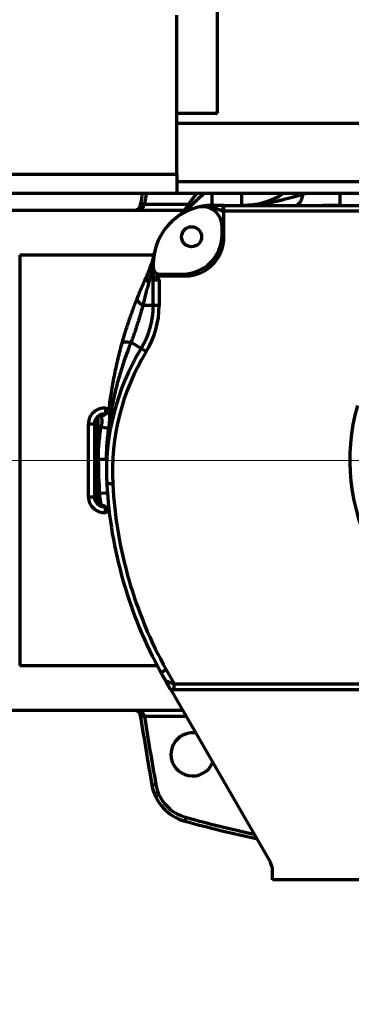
# Model space of a CAD drawing. Header units: millimetres. Extents: x -170 to 6906, y -2212 to 4257.
# Tile 83 of 256: x 4505 to 4673, y -1519 to -1017. Entities that reach past the tile are written whole.
import ezdxf

# ---------------------------------------------------------------- set-up
doc = ezdxf.new("R2010")
doc.units = ezdxf.units.MM
doc.layers.add('1', color=7, linetype='Continuous', true_color=0xffffff)

msp = doc.modelspace()

# ---------------------------------------------------------------- linework, layer by layer
at = {"lineweight": 18}
msp.add_line((6304.07, -1242.31), (4373.58, -1241.78), dxfattribs=at)
at = {"color": 0, "lineweight": 18}
msp.add_arc((4772.64, -1241.78), 438.16, 198.7055, 161.3695, dxfattribs=at)
at = {"lineweight": 18}
msp.add_arc((5183.54, -1242), 932.34, 194.55874, 267.83623, dxfattribs=at)
at = {"layer": '1', "color": 0, "linetype": 'Continuous', "lineweight": 70}
for p, q in [((4605.37, -1064.78), (4605.37, -974.78)), ((4584.64, -1095.78), (4584.64, -1014.78)), ((4584.64, -1064.78), (4605.37, -1064.78)), ((4584.64, -1069.78), (4799.01, -1069.78)), ((4484.64, -1095.78), (4584.64, -1095.78)), ((4584.64, -1095.78), (4584.64, -1105.78)), ((4769.01, -1099.78), (4584.64, -1099.78)), ((4584.64, -1105.78), (4484.64, -1105.78)), ((4766.49, -1105.78), (4584.64, -1105.78)), ((4602.64, -1111.78), (4602.64, -1105.78)), ((4617.72, -1111.78), (4617.72, -1105.78)), ((4648.94, -1106.04), (4648.7, -1105.78)), ((4667.64, -1105.78), (4667.64, -1111.78)), ((4496.24, -1114.18), (4588.54, -1114.18)), ((4568.16, -1111.18), (4566.18, -1110.88)), ((4568.16, -1111.18), (4590.66, -1111.18)), ((4608.64, -1111.78), (4608.16, -1111.78)), ((4608.16, -1114.78), (4608.16, -1111.78)), ((4608.64, -1114.78), (4608.16, -1114.78)), ((4608.64, -1111.78), (4731.64, -1111.78)), ((4608.64, -1114.78), (4608.64, -1111.78)), ((4731.64, -1114.78), (4608.64, -1114.78)), ((4608.64, -1122.42), (4607.64, -1122.42)), ((4607.64, -1126.78), (4607.64, -1122.42)), ((4608.64, -1126.78), (4608.64, -1122.42)), ((4608.64, -1126.78), (4607.64, -1126.78)), ((4572.95, -1137.18), (4504.61, -1137.18)), ((4504.61, -1137.18), (4504.61, -1346.38)), ((4572.64, -1141.78), (4572.33, -1141.78)), ((4572.64, -1141.78), (4572.64, -1143.78)), ((4572.64, -1143.78), (4572.64, -1149.78)), ((4572.64, -1162.87), (4572.64, -1149.78)), ((4572.64, -1149.78), (4575.64, -1149.78)), ((4575.64, -1146.78), (4575.64, -1147.78)), ((4575.64, -1146.78), (4587.64, -1146.78)), ((4575.64, -1147.78), (4587.64, -1147.78)), ((4575.64, -1149.78), (4575.64, -1162.87)), ((4587.64, -1147.78), (4587.64, -1146.78)), ((4572.64, -1162.87), (4567.29, -1162.87)), ((4575.64, -1162.87), (4572.64, -1162.87)), ((4566.46, -1184.8), (4561.29, -1181.64)), ((4569.02, -1186.37), (4566.46, -1184.8)), ((4548.47, -1215.21), (4550.2, -1215.39)), ((4544.64, -1218.78), (4546.24, -1218.78)), ((4544.64, -1224.78), (4544.64, -1218.78)), ((4548.31, -1218.21), (4548.16, -1218.19)), ((4550.2, -1215.39), (4550.2, -1215.39)), ((4539.64, -1260.4), (4539.64, -1223.16)), ((4542.64, -1223.16), (4542.64, -1260.4)), ((4544.64, -1241.78), (4544.64, -1224.78)), ((4546.13, -1224.78), (4544.64, -1224.78)), ((4546.13, -1224.78), (4549.84, -1225.45)), ((4548.64, -1241.38), (4544.64, -1241.37)), ((4544.64, -1258.78), (4544.64, -1241.78)), ((4551.96, -1253.7), (4548.96, -1253.86)), ((4551.97, -1253.86), (4548.97, -1254.03)), ((4551.96, -1253.7), (4551.97, -1253.86)), ((4544.64, -1264.78), (4544.64, -1258.78)), ((4544.64, -1258.78), (4545.27, -1258.78)), ((4549.26, -1258.49), (4545.27, -1258.78)), ((4546.24, -1264.78), (4544.64, -1264.78)), ((4548.16, -1265.38), (4548.31, -1265.36)), ((4550.2, -1268.18), (4548.47, -1268.36)), ((4504.61, -1346.38), (4574.56, -1346.38)), ((4576.54, -1350.05), (4578.98, -1354.29)), ((4579.17, -1348.6), (4583.3, -1355.78)), ((4579.18, -1354.71), (4578.51, -1353.54)), ((4578.98, -1354.29), (4583.3, -1355.78)), ((4583.3, -1355.78), (4678.55, -1355.78)), ((4583.3, -1358.78), (4583.3, -1355.78)), ((4682.8, -1358.78), (4581.53, -1358.78)), ((4581.53, -1358.78), (4632.27, -1446.93)), ((4587.63, -1369.38), (4496.24, -1369.38)), ((4568.16, -1372.38), (4566.18, -1372.69)), ((4589.36, -1372.38), (4568.16, -1372.38)), ((4573.93, -1407.12), (4571.96, -1407.47)), ((4589.19, -1423.86), (4588.67, -1425.79)), ((4633.34, -1455.78), (4633.34, -1450.92)), ((4747.47, -1455.78), (4633.34, -1455.78))]:
    msp.add_line(p, q, dxfattribs=at)
msp.add_circle((4592.14, -1127.78), 5.1, dxfattribs=at)
for centre, radius, start, end in [((6118.39, -1350.82), 1570.64, 171.02446, 171.21255), ((6118.39, -1350.82), 1568.64, 171.01292, 171.21255), ((4617.72, -1071.78), 40, 270, 301.788), ((4563.1, -1111.18), 3, 270, 351.2407), ((4602.64, -1141.78), 30, 104.4775, 180), ((4580.18, -1108.68), 10, 304.1578, 325.3332), ((4597.64, -1122.42), 10, 0, 104.4775), ((4597.64, -1122.42), 13, 32.2042, 35.9666), ((4587.64, -1126.78), 20, 270, 0), ((4575.64, -1143.78), 3, 180, 270), ((4530.64, -1162.87), 42, 328.5188, 360), ((4530.64, -1162.87), 45, 328.5188, 360), ((4668.79, -1247.47), 120, 148.5188, 183.0532), ((4668.79, -1247.47), 117, 148.5188, 183.0521), ((4547.64, -1223.16), 8, 84, 180), ((4772.64, -1241.78), 100, 163.8094, 208.6854), ((4547.64, -1223.16), 5, 126.8699, 180), ((4547.64, -1223.16), 5, 84, 118.8579), ((4546.24, -1214.78), 4, 270, 353.199), ((4772.64, -1241.78), 228, 179.8972, 180), ((4772.64, -1241.78), 228, 180, 184.276), ((4772.64, -1241.78), 224, 183.1329, 208.9024), ((4772.64, -1241.78), 221, 183.1329, 208.9024), ((4547.64, -1260.4), 8, 180, 276), ((4547.64, -1260.4), 5, 180, 233.1301), ((4547.64, -1260.4), 5, 241.1421, 276), ((4546.24, -1268.78), 4, 6.801, 90), ((4576.38, -1355.78), 3, 20.9627, 30.1521), ((4563.1, -1372.38), 3, 8.7593, 90), ((6118.39, -1132.74), 1570.64, 188.78745, 190.07373), ((6118.39, -1132.74), 1568.64, 188.78745, 190.07373), ((4592.64, -1391.78), 11, 81.5119, 180), ((4592.64, -1391.78), 11, 180, 338.3438), ((4594.8, -1403.41), 23.2, 190.0737, 254.6603), ((4594.8, -1403.41), 21.2, 190.0737, 254.6603), ((4772.79, -754.58), 696, 254.66026, 257.74767), ((4772.79, -754.58), 694, 254.66026, 257.60369), ((4625.34, -1450.92), 8, 0, 29.9282)]:
    msp.add_arc(centre, radius, start, end, dxfattribs=at)
for centre, major_axis, ratio, start_param, end_param in [((4645.06, -1101.78), (0, -10), 0.429199, 0, 1.130633), ((4563.1, -1111.18), (5, 0), 0.6, 4.712389, 6.130307), ((4568.04, -1111.95), (1.98, -0.3), 0.150548, 1.593989, 3.141593), ((4602.64, -1114.78), (0, -3), 0.420231, 2.141315, 3.141593), ((4582.12, -1141.78), (9.66, -2.57), 0.779946, 3.141593, 3.470521), ((4578.56, -1151.63), (9.07, -4.21), 0.541291, 3.141593, 3.850827), ((4573.72, -1162.87), (9.3, -3.69), 0.29596, 3.141593, 4.071449), ((4566.38, -1184.75), (9.64, -2.66), 0.200882, 2.181119, 3.141593), ((4546.21, -1215.03), (3.97, -0.47), 0.974987, 4.827083, 6.283185), ((4563.1, -1372.38), (5, 0), 0.6, 0.152879, 1.570796), ((4568.04, -1371.62), (1.98, 0.3), 0.150548, 3.141593, 4.689197)]:
    msp.add_ellipse(centre, major_axis=major_axis, ratio=ratio, start_param=start_param, end_param=end_param, dxfattribs=at)
for points, knots in [([(4598.35, -1105.82), (4598.29, -1105.87), (4598.24, -1105.92), (4597.83, -1106.29), (4597.48, -1106.61), (4597.04, -1107.01), (4596.95, -1107.09), (4596.77, -1107.25), (4596.69, -1107.33), (4596.42, -1107.57), (4596.25, -1107.73), (4595.73, -1108.21), (4595.39, -1108.52), (4594.72, -1109.15), (4594.39, -1109.46), (4593.9, -1109.92), (4593.74, -1110.07), (4593.5, -1110.3), (4593.42, -1110.38), (4593.26, -1110.53), (4593.18, -1110.6), (4592.78, -1110.98), (4592.47, -1111.28), (4592.02, -1111.72), (4591.87, -1111.87), (4591.57, -1112.16), (4591.43, -1112.3), (4591.14, -1112.58), (4591, -1112.72), (4590.72, -1113), (4590.58, -1113.13), (4590.32, -1113.4), (4590.19, -1113.53), (4590.03, -1113.7), (4589.99, -1113.73), (4589.93, -1113.79), (4589.84, -1113.89), (4589.75, -1113.98), (4589.57, -1114.16), (4589.46, -1114.28), (4589.24, -1114.5), (4589.14, -1114.6), (4588.95, -1114.8), (4588.86, -1114.89), (4588.76, -1115), (4588.74, -1115.02), (4588.71, -1115.05), (4588.7, -1115.06), (4588.69, -1115.08), (4588.64, -1115.12), (4588.6, -1115.16), (4588.52, -1115.25), (4588.47, -1115.3), (4588.43, -1115.35), (4588.42, -1115.36), (4588.4, -1115.37), (4588.4, -1115.38), (4588.4, -1115.38), (4588.4, -1115.38), (4588.4, -1115.38)], [0, 0, 0, 0, 0.012128, 0.012128, 0.09449, 0.09449, 0.115081, 0.115081, 0.135671, 0.135671, 0.176852, 0.176852, 0.259214, 0.259214, 0.341577, 0.341577, 0.382758, 0.382758, 0.403348, 0.403348, 0.423939, 0.423939, 0.506301, 0.506301, 0.547482, 0.547482, 0.588663, 0.588663, 0.629844, 0.629844, 0.671025, 0.671025, 0.712206, 0.712206, 0.722501, 0.722501, 0.732797, 0.753387, 0.753387, 0.794568, 0.794568, 0.835749, 0.835749, 0.876931, 0.876931, 0.887226, 0.887226, 0.892373, 0.892373, 0.897521, 0.918112, 0.918112, 0.959293, 0.959293, 0.979883, 0.979883, 0.990179, 0.990179, 1, 1, 1, 1]), ([(4588.4, -1114.37), (4588.56, -1114.15), (4588.72, -1113.92), (4589.04, -1113.45), (4589.21, -1113.21), (4589.56, -1112.72), (4589.74, -1112.46), (4590.01, -1112.08), (4590.11, -1111.94), (4590.29, -1111.68), (4590.39, -1111.55), (4590.68, -1111.15), (4590.87, -1110.87), (4591.27, -1110.32), (4591.47, -1110.04), (4591.89, -1109.48), (4592.1, -1109.19), (4592.52, -1108.62), (4592.74, -1108.32), (4593.01, -1107.95), (4593.07, -1107.88), (4593.18, -1107.73), (4593.23, -1107.66), (4593.4, -1107.43), (4593.51, -1107.28), (4593.85, -1106.83), (4594.08, -1106.53), (4594.41, -1106.1), (4594.5, -1105.98), (4594.6, -1105.85)], [0, 0, 0, 0, 0.096061, 0.096061, 0.192123, 0.192123, 0.288184, 0.288184, 0.336215, 0.336215, 0.384246, 0.384246, 0.480307, 0.480307, 0.576369, 0.576369, 0.67243, 0.67243, 0.768492, 0.768492, 0.792507, 0.792507, 0.816522, 0.816522, 0.864553, 0.864553, 0.960615, 0.960615, 1, 1, 1, 1]), ([(4648.94, -1106.04), (4648.59, -1106.15), (4647.89, -1106.36), (4646.81, -1106.68), (4645.69, -1107.01), (4644.51, -1107.36), (4643.27, -1107.71), (4641.96, -1108.08), (4640.56, -1108.46), (4639.07, -1108.85), (4637.46, -1109.25), (4635.73, -1109.66), (4633.95, -1110.04), (4632.18, -1110.39), (4630.45, -1110.7), (4628.78, -1110.96), (4627.15, -1111.19), (4625.55, -1111.37), (4623.97, -1111.52), (4622.42, -1111.64), (4620.86, -1111.72), (4619.3, -1111.77), (4618.25, -1111.78), (4617.72, -1111.78)], [0, 0, 0, 0, 0.036056, 0.073081, 0.111528, 0.151563, 0.1934, 0.237305, 0.283622, 0.332787, 0.385343, 0.441749, 0.500006, 0.556558, 0.610534, 0.662523, 0.712917, 0.762047, 0.810197, 0.857621, 0.904529, 0.951921, 1, 1, 1, 1]), ([(4650.05, -1105.79), (4649.97, -1105.81), (4649.59, -1105.9), (4649.22, -1105.98), (4648.94, -1106.04)], [0, 0, 0, 0, 0.222829, 1, 1, 1, 1]), ([(4588.4, -1114.37), (4588.33, -1114.48), (4588.26, -1114.58), (4588.15, -1114.77), (4588.09, -1114.86), (4588.03, -1114.98), (4588, -1115.03), (4587.98, -1115.09), (4587.97, -1115.12), (4587.96, -1115.14), (4587.93, -1115.21), (4587.92, -1115.27), (4587.92, -1115.34), (4587.92, -1115.36), (4587.93, -1115.38), (4587.94, -1115.39), (4587.94, -1115.41), (4587.95, -1115.41), (4587.97, -1115.43), (4587.98, -1115.44), (4588.01, -1115.46), (4588.03, -1115.46), (4588.07, -1115.47), (4588.1, -1115.47), (4588.15, -1115.47), (4588.18, -1115.46), (4588.23, -1115.45), (4588.26, -1115.44), (4588.31, -1115.42), (4588.33, -1115.41), (4588.35, -1115.4), (4588.37, -1115.4), (4588.38, -1115.39), (4588.39, -1115.39), (4588.39, -1115.38), (4588.39, -1115.38), (4588.4, -1115.38)], [0, 0, 0, 0, 0.125, 0.125, 0.25, 0.25, 0.3125, 0.34375, 0.34375, 0.375, 0.375, 0.5, 0.5, 0.5625, 0.5625, 0.59375, 0.59375, 0.625, 0.625, 0.6875, 0.6875, 0.75, 0.75, 0.8125, 0.8125, 0.875, 0.875, 0.9375, 0.9375, 0.96875, 0.96875, 0.984375, 0.992188, 0.996094, 0.996094, 1, 1, 1, 1]), ([(4602.64, -1111.78), (4602.47, -1111.78), (4602.13, -1111.79), (4601.63, -1111.8), (4601.14, -1111.82), (4600.67, -1111.85), (4600.21, -1111.88), (4599.78, -1111.92), (4599.36, -1111.96), (4598.96, -1112.01), (4598.57, -1112.06), (4598.2, -1112.11), (4597.83, -1112.17), (4597.48, -1112.23), (4597.13, -1112.29), (4596.85, -1112.35), (4596.69, -1112.38), (4596.64, -1112.39)], [0, 0, 0, 0, 0.075444, 0.152187, 0.229319, 0.304967, 0.37852, 0.450086, 0.51984, 0.587973, 0.654664, 0.720083, 0.784384, 0.847718, 0.910252, 0.972114, 1, 1, 1, 1]), ([(4648.41, -1111.78), (4649.14, -1111.78), (4651.71, -1111.78), (4658.16, -1111.75), (4663.83, -1111.68), (4667.64, -1111.62)], [0, 0, 0, 0, 0.1185, 0.416284, 1, 1, 1, 1]), ([(4569.49, -1147.41), (4569.66, -1147.04), (4569.83, -1146.67), (4570.15, -1145.94), (4570.3, -1145.58), (4570.59, -1144.85), (4570.74, -1144.49), (4571.01, -1143.78), (4571.14, -1143.43), (4571.38, -1142.73), (4571.5, -1142.39), (4571.73, -1141.71), (4571.83, -1141.37), (4571.98, -1140.89), (4572.03, -1140.72), (4572.12, -1140.41), (4572.17, -1140.25), (4572.26, -1139.94), (4572.3, -1139.79), (4572.38, -1139.5), (4572.42, -1139.35), (4572.46, -1139.21)], [0, 0, 0, 0, 0.125, 0.125, 0.25, 0.25, 0.375, 0.375, 0.5, 0.5, 0.625, 0.625, 0.75, 0.75, 0.8125, 0.8125, 0.875, 0.875, 0.9375, 0.9375, 1, 1, 1, 1]), ([(4573.2, -1136), (4573.18, -1136.12), (4573.16, -1136.24), (4573.11, -1136.48), (4573.09, -1136.6), (4573.02, -1136.96), (4572.98, -1137.2), (4572.85, -1137.92), (4572.77, -1138.4), (4572.63, -1139.36), (4572.5, -1140.33), (4572.38, -1141.3), (4572.33, -1141.78)], [0, 0, 0, 0, 0.0625, 0.0625, 0.125, 0.125, 0.25, 0.25, 0.5, 0.5, 0.75, 1, 1, 1, 1]), ([(4572.46, -1139.21), (4572.6, -1138.67), (4572.74, -1138.13), (4572.98, -1137.06), (4573.1, -1136.53), (4573.2, -1136)], [0, 0, 0, 0, 0.5, 0.5, 1, 1, 1, 1]), ([(4572.33, -1141.78), (4572.3, -1141.97), (4572.27, -1142.16), (4572.2, -1142.55), (4572.17, -1142.75), (4572.1, -1143.14), (4572.07, -1143.34), (4572, -1143.74), (4571.96, -1143.94), (4571.85, -1144.54), (4571.77, -1144.95), (4571.6, -1145.77), (4571.52, -1146.18), (4571.34, -1147.01), (4571.25, -1147.43), (4571.05, -1148.26), (4570.96, -1148.68), (4570.75, -1149.52), (4570.64, -1149.94), (4570.42, -1150.78), (4570.31, -1151.2), (4570.19, -1151.63)], [0, 0, 0, 0, 0.0625, 0.0625, 0.125, 0.125, 0.1875, 0.1875, 0.25, 0.25, 0.375, 0.375, 0.5, 0.5, 0.625, 0.625, 0.75, 0.75, 0.875, 0.875, 1, 1, 1, 1]), ([(4564.43, -1159.18), (4564.84, -1158.14), (4565.26, -1157.11), (4565.89, -1155.59), (4566.1, -1155.09), (4566.52, -1154.09), (4566.73, -1153.59), (4567.15, -1152.61), (4567.37, -1152.12), (4567.79, -1151.15), (4568, -1150.67), (4568.43, -1149.72), (4568.64, -1149.25), (4569.07, -1148.33), (4569.28, -1147.87), (4569.49, -1147.41)], [0, 0, 0, 0, 0.25, 0.25, 0.375, 0.375, 0.5, 0.5, 0.625, 0.625, 0.75, 0.75, 0.875, 0.875, 1, 1, 1, 1]), ([(4573.83, -1147.78), (4573.96, -1147.97), (4574.1, -1148.14), (4574.39, -1148.49), (4574.54, -1148.65), (4574.85, -1148.98), (4575.08, -1149.23), (4575.36, -1149.51), (4575.48, -1149.62), (4575.56, -1149.7), (4575.6, -1149.74), (4575.64, -1149.78)], [0, 0, 0, 0, 0.25, 0.25, 0.5, 0.5, 0.75, 0.875, 0.9375, 0.9375, 1, 1, 1, 1]), ([(4573.83, -1147.78), (4573.84, -1147.78), (4573.9, -1147.78), (4573.99, -1147.78), (4574.11, -1147.78), (4574.23, -1147.78), (4574.35, -1147.78), (4574.48, -1147.78), (4574.6, -1147.78), (4574.72, -1147.78), (4574.84, -1147.78), (4574.95, -1147.78), (4575.07, -1147.78), (4575.19, -1147.78), (4575.3, -1147.78), (4575.41, -1147.78), (4575.53, -1147.78), (4575.6, -1147.78), (4575.64, -1147.78)], [0, 0, 0, 0, 0.022507, 0.087673, 0.152839, 0.218006, 0.283172, 0.348338, 0.413504, 0.47867, 0.543837, 0.609003, 0.674169, 0.739335, 0.804501, 0.869668, 0.934834, 1, 1, 1, 1]), ([(4570.19, -1151.63), (4570.06, -1152.08), (4569.94, -1152.53), (4569.69, -1153.44), (4569.56, -1153.9), (4569.32, -1154.83), (4569.19, -1155.29), (4568.95, -1156.22), (4568.83, -1156.69), (4568.58, -1157.63), (4568.46, -1158.1), (4568.22, -1159.04), (4568.1, -1159.52), (4567.75, -1160.95), (4567.52, -1161.9), (4567.29, -1162.87)], [0, 0, 0, 0, 0.125, 0.125, 0.25, 0.25, 0.375, 0.375, 0.5, 0.5, 0.625, 0.625, 0.75, 0.75, 1, 1, 1, 1]), ([(4556.74, -1182.09), (4556.87, -1181.6), (4557.14, -1180.64), (4557.42, -1179.67), (4557.84, -1178.22), (4558.13, -1177.25), (4558.73, -1175.31), (4559.03, -1174.34), (4559.5, -1172.89), (4559.65, -1172.4), (4559.89, -1171.68), (4559.97, -1171.43), (4560.13, -1170.95), (4560.21, -1170.71), (4560.62, -1169.5), (4560.95, -1168.54), (4561.62, -1166.63), (4561.96, -1165.69), (4562.48, -1164.27), (4562.82, -1163.34), (4563.17, -1162.41), (4563.53, -1161.48), (4563.71, -1161.02), (4564.06, -1160.1), (4564.24, -1159.64), (4564.43, -1159.18)], [0, 0, 0, 0, 0.0625, 0.125, 0.125, 0.25, 0.25, 0.375, 0.375, 0.4375, 0.4375, 0.46875, 0.46875, 0.5, 0.5, 0.625, 0.625, 0.75, 0.75, 0.8125, 0.875, 0.875, 0.9375, 0.9375, 1, 1, 1, 1]), ([(4567.29, -1162.87), (4567.18, -1163.26), (4567.07, -1163.65), (4566.85, -1164.43), (4566.74, -1164.82), (4566.51, -1165.6), (4566.4, -1166), (4566.18, -1166.78), (4566.06, -1167.17), (4565.72, -1168.35), (4565.48, -1169.14), (4565, -1170.71), (4564.76, -1171.5), (4564.44, -1172.49), (4564.38, -1172.68), (4564.25, -1173.08), (4564.19, -1173.28), (4564, -1173.87), (4563.87, -1174.26), (4563.48, -1175.43), (4563.22, -1176.22), (4562.68, -1177.77), (4562.41, -1178.55), (4561.99, -1179.71), (4561.85, -1180.1), (4561.57, -1180.87), (4561.43, -1181.25), (4561.29, -1181.64)], [0, 0, 0, 0, 0.0625, 0.0625, 0.125, 0.125, 0.1875, 0.1875, 0.25, 0.25, 0.375, 0.375, 0.5, 0.5, 0.53125, 0.53125, 0.5625, 0.5625, 0.625, 0.625, 0.75, 0.75, 0.875, 0.875, 0.9375, 0.9375, 1, 1, 1, 1]), ([(4561.29, -1181.64), (4560.12, -1184.53), (4559.02, -1187.44), (4557, -1193.28), (4556.07, -1196.22), (4554.37, -1202.14), (4553.61, -1205.11), (4552.24, -1211.09), (4551.64, -1214.1), (4550.6, -1220.15), (4550.16, -1223.2), (4549.63, -1227.79), (4549.48, -1229.33), (4549.31, -1231.25), (4549.28, -1231.64), (4549.22, -1232.41), (4549.13, -1233.57), (4549.05, -1234.73), (4548.83, -1238.58), (4548.73, -1241.67), (4548.73, -1246.3), (4548.74, -1247.85), (4548.81, -1250.17), (4548.83, -1250.94), (4548.88, -1252.1), (4548.9, -1252.48), (4548.92, -1253.06), (4548.93, -1253.26), (4548.95, -1253.54), (4548.96, -1253.69), (4548.96, -1253.85), (4548.97, -1253.91), (4548.97, -1253.92), (4548.97, -1253.93), (4548.97, -1253.94), (4548.97, -1253.97), (4548.97, -1254), (4548.97, -1254.03)], [0, 0, 0, 0, 0.125, 0.125, 0.25, 0.25, 0.375, 0.375, 0.5, 0.5, 0.625, 0.625, 0.6875, 0.6875, 0.703125, 0.703125, 0.71875, 0.75, 0.75, 0.875, 0.875, 0.9375, 0.9375, 0.96875, 0.96875, 0.984375, 0.984375, 0.992188, 0.992188, 0.996094, 0.998047, 0.998535, 0.998535, 0.998779, 0.998779, 0.999023, 1, 1, 1, 1]), ([(4550.19, -1215.5), (4550.52, -1212.71), (4550.9, -1209.92), (4551.77, -1204.35), (4552.26, -1201.56), (4553.35, -1196), (4553.95, -1193.22), (4555.26, -1187.65), (4555.97, -1184.87), (4556.74, -1182.09)], [0, 0, 0, 0, 0.25, 0.25, 0.5, 0.5, 0.75, 0.75, 1, 1, 1, 1]), ([(4546.13, -1224.78), (4546.17, -1224.62), (4546.27, -1224.29), (4546.39, -1223.8), (4546.45, -1223.48), (4546.49, -1223.23), (4546.51, -1223.11), (4546.53, -1222.99), (4546.54, -1222.91), (4546.54, -1222.87), (4546.57, -1222.67), (4546.59, -1222.35), (4546.61, -1221.9), (4546.6, -1221.61), (4546.59, -1221.4), (4546.58, -1221.33), (4546.57, -1221.22), (4546.57, -1221.19), (4546.56, -1221.12), (4546.55, -1220.95), (4546.53, -1220.79), (4546.49, -1220.55), (4546.47, -1220.43), (4546.43, -1220.2), (4546.41, -1220.1), (4546.38, -1219.97), (4546.37, -1219.94), (4546.36, -1219.89), (4546.36, -1219.87), (4546.34, -1219.8), (4546.33, -1219.75), (4546.3, -1219.62), (4546.28, -1219.53), (4546.25, -1219.38), (4546.24, -1219.31), (4546.22, -1219.18), (4546.21, -1219.12), (4546.21, -1219.05), (4546.21, -1219.04), (4546.21, -1219.02), (4546.21, -1219.01), (4546.21, -1218.97), (4546.21, -1218.95), (4546.21, -1218.93)], [0, 0, 0, 0, 0.0625, 0.125, 0.1875, 0.1875, 0.21875, 0.234375, 0.234375, 0.25, 0.25, 0.3125, 0.375, 0.4375, 0.4375, 0.46875, 0.46875, 0.484375, 0.484375, 0.5, 0.5625, 0.5625, 0.625, 0.625, 0.6875, 0.6875, 0.703125, 0.703125, 0.71875, 0.71875, 0.75, 0.75, 0.8125, 0.8125, 0.875, 0.875, 0.9375, 0.9375, 0.953125, 0.953125, 0.96875, 0.96875, 1, 1, 1, 1]), ([(4550.19, -1215.5), (4550.18, -1215.55), (4550.18, -1215.6), (4550.17, -1215.68), (4550.17, -1215.71), (4550.17, -1215.76), (4550.17, -1215.79), (4550.16, -1215.94), (4550.17, -1216.07), (4550.17, -1216.35), (4550.18, -1216.5), (4550.19, -1216.82), (4550.2, -1216.99), (4550.21, -1217.21), (4550.22, -1217.26), (4550.22, -1217.35), (4550.23, -1217.48), (4550.24, -1217.62), (4550.25, -1217.91), (4550.26, -1218.11), (4550.27, -1218.51), (4550.28, -1218.72), (4550.29, -1219.04), (4550.29, -1219.2), (4550.3, -1219.36), (4550.3, -1219.47), (4550.3, -1219.53), (4550.3, -1219.81), (4550.3, -1220.03), (4550.29, -1220.49), (4550.29, -1220.73), (4550.27, -1221.2), (4550.26, -1221.44), (4550.24, -1221.8), (4550.23, -1221.92), (4550.22, -1222.17), (4550.21, -1222.29), (4550.18, -1222.66), (4550.14, -1223.16), (4550.05, -1223.92), (4549.99, -1224.43), (4549.92, -1224.94), (4549.88, -1225.19), (4549.84, -1225.45)], [0, 0, 0, 0, 0.03125, 0.03125, 0.046875, 0.046875, 0.0625, 0.0625, 0.125, 0.125, 0.1875, 0.1875, 0.25, 0.25, 0.265625, 0.265625, 0.28125, 0.3125, 0.3125, 0.375, 0.375, 0.4375, 0.4375, 0.46875, 0.484375, 0.484375, 0.5, 0.5, 0.5625, 0.5625, 0.625, 0.625, 0.6875, 0.6875, 0.71875, 0.71875, 0.75, 0.75, 0.8125, 0.875, 0.9375, 0.9375, 1, 1, 1, 1]), ([(4544.64, -1241.37), (4544.64, -1239.98), (4544.71, -1237.2), (4544.89, -1234.43), (4545.14, -1231.66), (4545.3, -1230.28), (4545.66, -1227.53), (4545.88, -1226.16), (4546.13, -1224.78)], [0, 0, 0, 0, 0.25, 0.5, 0.5, 0.75, 0.75, 1, 1, 1, 1]), ([(4549.84, -1225.45), (4549.65, -1226.77), (4549.47, -1228.09), (4549.17, -1230.74), (4549.05, -1232.07), (4548.85, -1234.72), (4548.7, -1237.38), (4548.64, -1240.05), (4548.64, -1241.38)], [0, 0, 0, 0, 0.25, 0.25, 0.5, 0.5, 0.75, 1, 1, 1, 1]), ([(4546.24, -1264.78), (4546.24, -1264.78), (4546.24, -1264.77), (4546.23, -1264.74), (4546.22, -1264.68), (4546.2, -1264.58), (4546.19, -1264.51), (4546.19, -1264.49), (4546.18, -1264.46), (4546.18, -1264.45), (4546.17, -1264.4), (4546.16, -1264.36), (4546.14, -1264.25), (4546.11, -1264.08), (4546.07, -1263.88), (4546.04, -1263.71), (4546.03, -1263.66), (4546.01, -1263.57), (4546, -1263.54), (4545.99, -1263.48), (4545.99, -1263.45), (4545.96, -1263.29), (4545.94, -1263.16), (4545.89, -1262.88), (4545.84, -1262.59), (4545.78, -1262.28), (4545.74, -1262.03), (4545.73, -1261.95), (4545.7, -1261.78), (4545.69, -1261.69), (4545.65, -1261.43), (4545.59, -1261.08), (4545.54, -1260.72), (4545.5, -1260.43), (4545.48, -1260.34), (4545.46, -1260.2), (4545.45, -1260.15), (4545.44, -1260.05), (4545.43, -1260), (4545.4, -1259.76), (4545.35, -1259.37), (4545.3, -1258.98), (4545.27, -1258.78)], [0, 0, 0, 0, 0.0625, 0.0625, 0.125, 0.1875, 0.1875, 0.203125, 0.203125, 0.21875, 0.21875, 0.25, 0.25, 0.3125, 0.375, 0.375, 0.40625, 0.40625, 0.421875, 0.421875, 0.4375, 0.4375, 0.5, 0.5, 0.5625, 0.625, 0.625, 0.65625, 0.65625, 0.6875, 0.6875, 0.75, 0.8125, 0.8125, 0.84375, 0.84375, 0.859375, 0.859375, 0.875, 0.875, 0.9375, 1, 1, 1, 1]), ([(4579.17, -1348.6), (4579.16, -1348.6), (4579.14, -1348.61), (4579.12, -1348.62), (4579.09, -1348.64), (4579.07, -1348.65), (4579.05, -1348.66), (4579.02, -1348.68), (4579, -1348.69), (4578.97, -1348.7), (4578.95, -1348.72), (4578.93, -1348.73), (4578.9, -1348.74), (4578.88, -1348.76), (4578.86, -1348.77), (4578.83, -1348.78), (4578.81, -1348.79), (4578.79, -1348.81), (4578.76, -1348.82), (4578.74, -1348.83), (4578.72, -1348.85), (4578.69, -1348.86), (4578.67, -1348.87), (4578.65, -1348.88), (4578.63, -1348.9), (4578.6, -1348.91), (4578.58, -1348.92), (4578.56, -1348.93), (4578.54, -1348.95), (4578.51, -1348.96), (4578.49, -1348.97), (4578.47, -1348.98), (4578.45, -1348.99), (4578.43, -1349.01), (4578.4, -1349.02), (4578.38, -1349.03), (4578.36, -1349.04), (4578.34, -1349.05), (4578.32, -1349.07), (4578.3, -1349.08), (4578.28, -1349.09), (4578.26, -1349.1), (4578.23, -1349.11), (4578.21, -1349.12), (4578.19, -1349.14), (4578.17, -1349.15), (4578.15, -1349.16), (4578.13, -1349.17), (4578.11, -1349.18), (4578.09, -1349.19), (4578.07, -1349.2), (4578.05, -1349.21), (4578.03, -1349.22), (4578.01, -1349.24), (4577.99, -1349.25), (4577.97, -1349.26), (4577.95, -1349.27), (4577.94, -1349.28), (4577.92, -1349.29), (4577.9, -1349.3), (4577.88, -1349.31), (4577.86, -1349.32), (4577.84, -1349.33), (4577.82, -1349.34), (4577.81, -1349.35), (4577.79, -1349.36), (4577.77, -1349.37), (4577.75, -1349.38), (4577.73, -1349.39), (4577.72, -1349.4), (4577.7, -1349.41), (4577.68, -1349.42), (4577.66, -1349.43), (4577.65, -1349.44), (4577.63, -1349.45), (4577.61, -1349.46), (4577.6, -1349.46), (4577.58, -1349.47), (4577.56, -1349.48), (4577.55, -1349.49), (4577.53, -1349.5), (4577.52, -1349.51), (4577.5, -1349.52), (4577.49, -1349.53), (4577.47, -1349.54), (4577.45, -1349.54), (4577.44, -1349.55), (4577.42, -1349.56), (4577.41, -1349.57), (4577.39, -1349.58), (4577.38, -1349.59), (4577.37, -1349.59), (4577.35, -1349.6), (4577.34, -1349.61), (4577.32, -1349.62), (4577.31, -1349.62), (4577.29, -1349.63), (4577.28, -1349.64), (4577.27, -1349.65), (4577.25, -1349.65), (4577.24, -1349.66), (4577.23, -1349.67), (4577.21, -1349.68), (4577.2, -1349.68), (4577.19, -1349.69), (4577.18, -1349.7), (4577.16, -1349.7), (4577.15, -1349.71), (4577.14, -1349.72), (4577.13, -1349.72), (4577.11, -1349.73), (4577.1, -1349.74), (4577.09, -1349.74), (4577.08, -1349.75), (4577.07, -1349.76), (4577.06, -1349.76), (4577.05, -1349.77), (4577.04, -1349.78), (4577.02, -1349.78), (4577.01, -1349.79), (4577, -1349.79), (4576.99, -1349.8), (4576.98, -1349.8), (4576.97, -1349.81), (4576.96, -1349.82), (4576.95, -1349.82), (4576.94, -1349.83), (4576.93, -1349.83), (4576.92, -1349.84), (4576.91, -1349.84), (4576.9, -1349.85), (4576.9, -1349.85), (4576.89, -1349.86), (4576.88, -1349.86), (4576.87, -1349.87), (4576.86, -1349.87), (4576.85, -1349.88), (4576.84, -1349.88), (4576.84, -1349.89), (4576.83, -1349.89), (4576.82, -1349.89), (4576.81, -1349.9), (4576.8, -1349.9), (4576.8, -1349.91), (4576.79, -1349.91), (4576.78, -1349.91), (4576.77, -1349.92), (4576.77, -1349.92), (4576.76, -1349.93), (4576.75, -1349.93), (4576.75, -1349.93), (4576.74, -1349.94), (4576.73, -1349.94), (4576.73, -1349.94), (4576.72, -1349.95), (4576.71, -1349.95), (4576.71, -1349.95), (4576.7, -1349.96), (4576.7, -1349.96), (4576.69, -1349.96), (4576.69, -1349.97), (4576.68, -1349.97), (4576.68, -1349.97), (4576.67, -1349.98), (4576.67, -1349.98), (4576.66, -1349.98), (4576.66, -1349.98), (4576.65, -1349.99), (4576.65, -1349.99), (4576.64, -1349.99), (4576.64, -1349.99), (4576.63, -1350), (4576.63, -1350), (4576.62, -1350), (4576.62, -1350), (4576.62, -1350.01), (4576.61, -1350.01), (4576.61, -1350.01), (4576.61, -1350.01), (4576.6, -1350.01), (4576.6, -1350.02), (4576.6, -1350.02), (4576.59, -1350.02), (4576.59, -1350.02), (4576.59, -1350.02), (4576.58, -1350.02), (4576.58, -1350.03), (4576.58, -1350.03), (4576.58, -1350.03), (4576.57, -1350.03), (4576.57, -1350.03), (4576.57, -1350.03), (4576.57, -1350.03), (4576.56, -1350.03), (4576.56, -1350.04), (4576.56, -1350.04), (4576.56, -1350.04), (4576.56, -1350.04), (4576.55, -1350.04), (4576.55, -1350.04), (4576.55, -1350.04), (4576.55, -1350.04), (4576.55, -1350.04), (4576.55, -1350.04), (4576.55, -1350.04), (4576.55, -1350.04), (4576.54, -1350.04), (4576.54, -1350.05), (4576.54, -1350.05), (4576.54, -1350.05), (4576.54, -1350.05), (4576.54, -1350.05), (4576.54, -1350.05), (4576.54, -1350.05), (4576.54, -1350.05), (4576.54, -1350.05), (4576.54, -1350.05), (4576.54, -1350.05), (4576.54, -1350.05)], [0, 0, 0, 0, 0.005865, 0.011718, 0.017559, 0.023389, 0.029207, 0.035014, 0.040809, 0.046592, 0.052364, 0.058124, 0.063873, 0.06961, 0.075335, 0.081049, 0.086751, 0.092442, 0.098121, 0.103788, 0.109444, 0.115088, 0.12072, 0.126341, 0.13195, 0.137548, 0.143134, 0.148708, 0.154271, 0.159822, 0.165361, 0.170889, 0.176406, 0.18191, 0.187403, 0.192885, 0.198355, 0.203813, 0.20926, 0.214695, 0.220118, 0.22553, 0.23093, 0.236319, 0.241695, 0.247061, 0.252415, 0.257757, 0.263087, 0.268406, 0.273713, 0.279009, 0.284293, 0.289565, 0.294826, 0.300075, 0.305313, 0.310539, 0.315753, 0.320956, 0.326147, 0.331327, 0.336495, 0.341651, 0.346796, 0.351929, 0.35705, 0.36216, 0.367258, 0.372345, 0.37742, 0.382483, 0.387535, 0.392575, 0.397604, 0.402621, 0.407626, 0.41262, 0.417602, 0.422572, 0.427531, 0.432479, 0.437414, 0.442338, 0.447251, 0.452152, 0.457041, 0.461918, 0.466784, 0.471639, 0.476482, 0.481313, 0.486132, 0.49094, 0.495737, 0.500521, 0.505294, 0.510056, 0.514806, 0.519544, 0.524271, 0.528986, 0.533689, 0.538381, 0.543061, 0.54773, 0.552387, 0.557032, 0.561666, 0.566288, 0.570898, 0.575497, 0.580085, 0.58466, 0.589224, 0.593777, 0.598318, 0.602847, 0.607365, 0.611871, 0.616365, 0.620848, 0.625319, 0.629779, 0.634227, 0.638663, 0.643088, 0.647501, 0.651902, 0.656292, 0.66067, 0.665037, 0.669392, 0.673736, 0.678068, 0.682388, 0.686696, 0.690993, 0.695279, 0.699553, 0.703815, 0.708065, 0.712304, 0.716532, 0.720747, 0.724952, 0.729144, 0.733325, 0.737494, 0.741652, 0.745798, 0.749933, 0.754055, 0.758167, 0.762266, 0.766354, 0.770431, 0.774496, 0.778549, 0.78259, 0.78662, 0.790639, 0.794646, 0.798641, 0.802624, 0.806596, 0.810556, 0.814505, 0.818442, 0.822368, 0.826282, 0.830184, 0.834075, 0.837954, 0.841821, 0.845677, 0.849521, 0.853354, 0.857175, 0.860984, 0.864782, 0.868568, 0.872343, 0.876106, 0.879857, 0.883597, 0.887325, 0.891041, 0.894746, 0.89844, 0.902121, 0.905791, 0.90945, 0.913097, 0.916732, 0.920356, 0.923968, 0.927568, 0.931157, 0.934734, 0.9383, 0.941854, 0.945396, 0.948927, 0.952446, 0.955954, 0.95945, 0.962934, 0.966407, 0.969868, 0.973318, 0.976756, 0.980182, 0.983597, 0.987, 0.990391, 0.993771, 1, 1, 1, 1]), ([(4578.51, -1353.54), (4578.34, -1353.25), (4578.18, -1352.96), (4577.84, -1352.38), (4577.35, -1351.51), (4576.86, -1350.63), (4576.54, -1350.05)], [0, 0, 0, 0, 0.25, 0.25, 0.5, 1, 1, 1, 1]), ([(4581.53, -1358.78), (4581.53, -1358.78), (4581.52, -1358.77), (4581.49, -1358.72), (4581.46, -1358.68), (4581.43, -1358.61), (4581.42, -1358.6), (4581.4, -1358.57), (4581.38, -1358.53), (4581.35, -1358.48), (4581.29, -1358.37), (4581.24, -1358.29), (4581.17, -1358.17), (4581.15, -1358.12), (4581.09, -1358.03), (4581.07, -1357.98), (4580.98, -1357.84), (4580.92, -1357.74), (4580.8, -1357.53), (4580.74, -1357.42), (4580.61, -1357.19), (4580.55, -1357.08), (4580.41, -1356.85), (4580.35, -1356.73), (4580.21, -1356.49), (4580.14, -1356.37), (4580, -1356.13), (4579.93, -1356.01), (4579.79, -1355.77), (4579.72, -1355.65), (4579.62, -1355.47), (4579.59, -1355.42), (4579.52, -1355.3), (4579.49, -1355.24), (4579.42, -1355.13), (4579.39, -1355.07), (4579.34, -1354.99), (4579.33, -1354.97), (4579.3, -1354.92), (4579.29, -1354.89), (4579.27, -1354.86), (4579.26, -1354.84), (4579.25, -1354.82), (4579.24, -1354.81), (4579.23, -1354.79), (4579.22, -1354.78), (4579.21, -1354.76), (4579.21, -1354.75), (4579.19, -1354.73), (4579.19, -1354.72), (4579.18, -1354.71), (4579.18, -1354.71), (4579.18, -1354.71), (4579.18, -1354.71), (4579.18, -1354.71), (4579.18, -1354.71), (4579.18, -1354.71)], [0, 0, 0, 0, 0.06719, 0.06719, 0.134381, 0.134381, 0.151178, 0.151178, 0.167976, 0.201571, 0.201571, 0.268761, 0.268761, 0.302356, 0.302356, 0.335951, 0.335951, 0.403142, 0.403142, 0.470332, 0.470332, 0.537522, 0.537522, 0.604712, 0.604712, 0.671903, 0.671903, 0.739093, 0.739093, 0.806283, 0.806283, 0.839878, 0.839878, 0.873473, 0.873473, 0.907068, 0.907068, 0.923866, 0.923866, 0.940664, 0.940664, 0.949062, 0.949062, 0.957461, 0.957461, 0.96586, 0.96586, 0.974259, 0.974259, 0.991056, 0.991056, 0.995256, 0.995256, 0.999455, 0.999455, 1, 1, 1, 1])]:
    msp.add_open_spline(points, degree=3, knots=knots, dxfattribs=at)
for points in [[(4566.07, -1111.64), (4566.1, -1111.39), (4566.14, -1111.13), (4566.18, -1110.88)], [(4568.16, -1111.18), (4568.12, -1111.34), (4568.08, -1111.49), (4568.04, -1111.64)], [(4603.7, -1113.16), (4603.53, -1113.11), (4603.2, -1113), (4602.7, -1112.86), (4602.21, -1112.74), (4601.73, -1112.63), (4601.25, -1112.54), (4600.78, -1112.46), (4600.31, -1112.4), (4599.85, -1112.36), (4599.4, -1112.32), (4598.95, -1112.31), (4598.51, -1112.3), (4598.08, -1112.31), (4597.64, -1112.33), (4597.22, -1112.37), (4596.79, -1112.42), (4596.37, -1112.48), (4595.96, -1112.55), (4595.55, -1112.64), (4595.27, -1112.7), (4595.14, -1112.74)], [(4608.16, -1111.78), (4608.06, -1111.78), (4607.85, -1111.78), (4607.53, -1111.78), (4607.2, -1111.78), (4606.86, -1111.78), (4606.52, -1111.78), (4606.17, -1111.78), (4605.8, -1111.78), (4605.42, -1111.78), (4605.03, -1111.78), (4604.62, -1111.78), (4604.19, -1111.78), (4603.73, -1111.78), (4603.22, -1111.78), (4602.84, -1111.78), (4602.64, -1111.78)], [(4608.16, -1114.78), (4608.06, -1114.75), (4607.86, -1114.68), (4607.55, -1114.56), (4607.21, -1114.44), (4606.86, -1114.31), (4606.49, -1114.17), (4606.09, -1114.02), (4605.67, -1113.86), (4605.23, -1113.7), (4604.75, -1113.52), (4604.24, -1113.35), (4603.89, -1113.22), (4603.7, -1113.16)], [(4608.64, -1122.42), (4608.64, -1122.32), (4608.64, -1122.12), (4608.64, -1121.83), (4608.64, -1121.52), (4608.64, -1121.21), (4608.64, -1120.9), (4608.64, -1120.57), (4608.64, -1120.23), (4608.64, -1119.87), (4608.64, -1119.51), (4608.64, -1119.12), (4608.64, -1118.73), (4608.64, -1118.32), (4608.64, -1117.9), (4608.64, -1117.49), (4608.64, -1117.07), (4608.64, -1116.65), (4608.64, -1116.25), (4608.64, -1115.85), (4608.64, -1115.61), (4608.64, -1115.49)], [(4588.64, -1147.78), (4588.83, -1147.78), (4589.22, -1147.78), (4589.8, -1147.75), (4590.38, -1147.71), (4590.96, -1147.65), (4591.54, -1147.58), (4592.11, -1147.48), (4592.68, -1147.37), (4593.25, -1147.25), (4593.81, -1147.11), (4594.37, -1146.95), (4594.93, -1146.77), (4595.48, -1146.58), (4596.02, -1146.37), (4596.56, -1146.15), (4597.09, -1145.91), (4597.61, -1145.66), (4598.13, -1145.39), (4598.64, -1145.11), (4599.14, -1144.81), (4599.63, -1144.5), (4600.11, -1144.17), (4600.58, -1143.83), (4601.04, -1143.48), (4601.5, -1143.11), (4601.94, -1142.73), (4602.37, -1142.33), (4602.78, -1141.93), (4603.19, -1141.51), (4603.58, -1141.08), (4603.96, -1140.64), (4604.33, -1140.19), (4604.68, -1139.73), (4605.02, -1139.26), (4605.35, -1138.77), (4605.66, -1138.28), (4605.96, -1137.78), (4606.25, -1137.28), (4606.51, -1136.76), (4606.77, -1136.24), (4607.01, -1135.7), (4607.23, -1135.17), (4607.44, -1134.62), (4607.63, -1134.07), (4607.8, -1133.52), (4607.96, -1132.96), (4608.1, -1132.39), (4608.23, -1131.83), (4608.34, -1131.26), (4608.43, -1130.68), (4608.51, -1130.1), (4608.57, -1129.53), (4608.61, -1128.95), (4608.63, -1128.37), (4608.64, -1127.98), (4608.64, -1127.78)], [(4608.64, -1127.78), (4608.64, -1127.67), (4608.64, -1127.45), (4608.64, -1127.12), (4608.64, -1126.89), (4608.64, -1126.78)], [(4587.64, -1147.78), (4587.75, -1147.78), (4587.97, -1147.78), (4588.3, -1147.78), (4588.53, -1147.78), (4588.64, -1147.78)], [(4546.21, -1218.93), (4546.22, -1218.88), (4546.24, -1218.81), (4546.24, -1218.78), (4546.24, -1218.78)], [(4550.21, -1215.26), (4550.21, -1215.26), (4550.21, -1215.3), (4550.2, -1215.42), (4550.19, -1215.5)], [(4548.97, -1254.03), (4548.97, -1253.97), (4548.97, -1253.91), (4548.96, -1253.86)], [(4566.18, -1372.69), (4566.14, -1372.43), (4566.1, -1372.18), (4566.07, -1371.93)], [(4568.04, -1371.93), (4568.08, -1372.08), (4568.12, -1372.23), (4568.16, -1372.38)]]:
    msp.add_open_spline(points, degree=3, dxfattribs=at)
for points, weights in [([(4548.47, -1215.21), (4548.29, -1216.95), (4548.16, -1218.19), (4548.16, -1218.19)], [1, 0.804870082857, 0.804737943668, 0.999603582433]), ([(4539.64, -1223.16), (4541.39, -1223.16), (4542.64, -1223.16), (4542.64, -1223.16)], [1, 0.804870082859, 0.804737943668, 0.999603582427]), ([(4539.64, -1260.4), (4541.39, -1260.4), (4542.64, -1260.4), (4542.64, -1260.4)], [1, 0.804870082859, 0.804737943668, 0.999603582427]), ([(4548.47, -1268.36), (4548.29, -1266.61), (4548.16, -1265.38), (4548.16, -1265.38)], [1, 0.804870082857, 0.804737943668, 0.999603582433])]:
    msp.add_rational_spline(points, weights, degree=3, dxfattribs=at)

doc.saveas('drawing.dxf')
